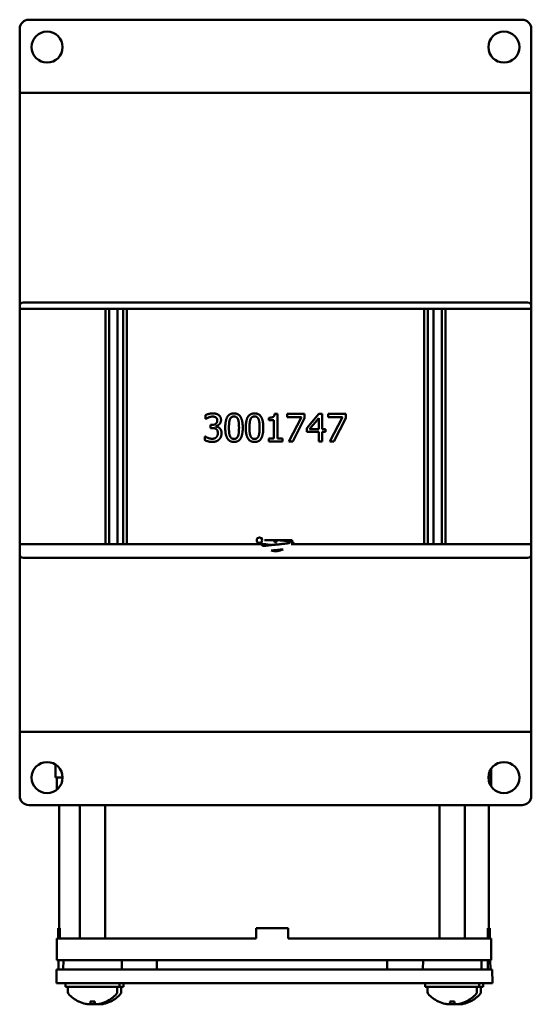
# Model space of a CAD drawing. Header units: inches. Extents: x 1.3 to 23.8, y 0.4 to 18.6.
# Tile 18 of 18: x 21 to 23.8, y 6.6 to 11.9. Entities that reach past the tile are written whole.
import ezdxf

# ---------------------------------------------------------------- set-up
doc = ezdxf.new("R2010")
doc.units = ezdxf.units.IN
doc.header["$LTSCALE"] = 0.8
doc.header["$MEASUREMENT"] = 0
doc.layers.add('Visible (ANSI)', color=7, linetype='Continuous', lineweight=50)

msp = doc.modelspace()

# ---------------------------------------------------------------- linework, layer by layer
at = {"layer": 'Visible (ANSI)'}
for p, q in [((21.0885, 11.9469), (23.7885, 11.9469)), ((21.0385, 11.5947), (21.0385, 11.8969)), ((23.8385, 11.8969), (23.8385, 11.5947)), ((21.0385, 11.5469), (21.0385, 11.5947)), ((23.8385, 11.5469), (23.8385, 11.5947)), ((21.0385, 11.5469), (21.0585, 11.5469)), ((21.0385, 11.5469), (21.0385, 10.3779)), ((21.0585, 11.5469), (23.8185, 11.5469)), ((23.8185, 11.5469), (23.8385, 11.5469)), ((23.8385, 10.3779), (23.8385, 11.5469)), ((21.0385, 10.3629), (21.0385, 10.3779)), ((21.0385, 9.0759), (21.0385, 10.3629)), ((21.0385, 10.3629), (23.8385, 10.3629)), ((21.0585, 10.3979), (23.8185, 10.3979)), ((21.509, 10.3629), (21.509, 9.0759)), ((21.5284, 9.0759), (21.5284, 10.3629)), ((21.5747, 10.3629), (21.5747, 9.0759)), ((21.6047, 9.0759), (21.6047, 10.3629)), ((21.6241, 9.0759), (21.6241, 10.3629)), ((23.253, 10.3629), (23.253, 9.0759)), ((23.2724, 9.0759), (23.2724, 10.3629)), ((23.3024, 10.3629), (23.3024, 9.0759)), ((23.3487, 9.0759), (23.3487, 10.3629)), ((23.3681, 9.0759), (23.3681, 10.3629)), ((23.8385, 10.3779), (23.8385, 10.3629)), ((23.8385, 10.3629), (23.8385, 9.0759)), ((22.0563, 9.7607), (22.0563, 9.7819)), ((22.0575, 9.7607), (22.0563, 9.7607)), ((22.4028, 9.7539), (22.4028, 9.7676)), ((22.4338, 9.7885), (22.4494, 9.7885)), ((22.4494, 9.7885), (22.4494, 9.6533)), ((22.5026, 9.788), (22.5978, 9.788)), ((22.5026, 9.7704), (22.5026, 9.788)), ((22.58, 9.7704), (22.5026, 9.7704)), ((22.5115, 9.638), (22.58, 9.7704)), ((22.5978, 9.7655), (22.5329, 9.638)), ((22.5978, 9.788), (22.5978, 9.7655)), ((22.6092, 9.7107), (22.6763, 9.788)), ((22.6755, 9.7643), (22.625, 9.7057)), ((22.6755, 9.7057), (22.6755, 9.7643)), ((22.6763, 9.788), (22.6948, 9.788)), ((22.6948, 9.788), (22.6948, 9.7057)), ((22.7277, 9.788), (22.8229, 9.788)), ((22.7277, 9.7704), (22.7277, 9.788)), ((22.8052, 9.7704), (22.7277, 9.7704)), ((22.7366, 9.638), (22.8052, 9.7704)), ((22.8229, 9.7655), (22.758, 9.638)), ((22.8229, 9.788), (22.8229, 9.7655)), ((22.0828, 9.7277), (22.0894, 9.7277)), ((22.0828, 9.7111), (22.0828, 9.7277)), ((22.0913, 9.7111), (22.0828, 9.7111)), ((22.1127, 9.7214), (22.1127, 9.72)), ((22.43, 9.7539), (22.4028, 9.7539)), ((22.43, 9.6533), (22.43, 9.7539)), ((22.6092, 9.6896), (22.6092, 9.7107)), ((22.625, 9.7057), (22.6755, 9.7057)), ((22.6948, 9.7057), (22.7127, 9.7057)), ((22.7127, 9.7057), (22.7127, 9.6896)), ((22.0521, 9.6654), (22.0536, 9.6654)), ((22.0521, 9.6441), (22.0521, 9.6654)), ((22.4028, 9.6533), (22.43, 9.6533)), ((22.4028, 9.638), (22.4028, 9.6533)), ((22.4494, 9.6533), (22.476, 9.6533)), ((22.476, 9.6533), (22.476, 9.638)), ((22.6755, 9.6896), (22.6092, 9.6896)), ((22.6755, 9.638), (22.6755, 9.6896)), ((22.6948, 9.6896), (22.6948, 9.638)), ((22.7127, 9.6896), (22.6948, 9.6896)), ((22.476, 9.638), (22.4028, 9.638)), ((22.5329, 9.638), (22.5115, 9.638)), ((22.6948, 9.638), (22.6755, 9.638)), ((22.758, 9.638), (22.7366, 9.638)), ((21.0385, 9.0759), (22.3611, 9.0759)), ((21.0385, 9.0199), (21.0385, 9.0759)), ((22.3479, 9.0759), (22.3479, 9.0809)), ((22.3787, 9.0969), (22.4335, 9.0969)), ((22.4335, 9.0969), (22.4435, 9.0969)), ((22.4335, 9.0969), (22.4335, 9.0869)), ((22.4335, 9.0869), (22.4435, 9.0869)), ((22.4435, 9.0969), (22.4435, 9.0869)), ((22.4435, 9.0969), (22.5289, 9.0969)), ((22.4758, 9.0951), (22.5289, 9.0951)), ((22.5249, 9.0759), (23.8385, 9.0759)), ((22.5289, 9.0969), (22.5289, 9.0951)), ((22.5289, 9.0951), (22.5292, 9.0951)), ((22.5292, 9.0951), (22.5292, 9.0866)), ((23.8385, 9.0759), (23.8385, 9.0199)), ((21.0385, 9.0199), (21.0385, 8.0469)), ((23.8385, 8.0469), (23.8385, 9.0199)), ((23.8185, 8.9999), (21.0585, 8.9999)), ((21.0585, 8.0469), (21.0385, 8.0469)), ((21.0385, 8.0469), (21.0385, 7.999)), ((21.0585, 8.0469), (23.8185, 8.0469)), ((23.8385, 8.0469), (23.8185, 8.0469)), ((23.8385, 8.0469), (23.8385, 7.999)), ((21.0385, 7.6969), (21.0385, 7.999)), ((23.8385, 7.999), (23.8385, 7.6969)), ((21.234, 7.7969), (21.2346, 7.8683)), ((23.6196, 7.7969), (23.6191, 7.8459)), ((21.2451, 7.7969), (21.234, 7.7969)), ((21.2414, 7.7303), (21.2414, 7.7969)), ((21.2451, 7.7969), (21.2735, 7.7969)), ((23.6174, 7.7969), (23.6035, 7.7969)), ((23.6174, 7.7969), (23.6196, 7.7969)), ((23.6193, 7.7476), (23.6193, 7.7969)), ((23.6196, 7.7969), (23.6196, 7.7969)), ((23.7885, 7.6469), (21.0885, 7.6469)), ((21.2554, 6.9729), (21.2554, 7.6469)), ((21.3682, 6.9169), (21.3682, 7.6469)), ((21.5062, 6.9169), (21.5062, 7.6469)), ((23.3366, 6.9169), (23.3366, 7.6469)), ((23.4746, 6.9169), (23.4746, 7.6469)), ((23.6054, 6.9729), (23.6054, 7.6469)), ((21.258, 6.9729), (21.2497, 6.9729)), ((21.2497, 6.9169), (21.2497, 6.9729)), ((21.258, 6.9729), (21.258, 6.9169)), ((22.3326, 6.9169), (22.3326, 6.9729)), ((22.5086, 6.9729), (22.3326, 6.9729)), ((22.5086, 6.9729), (22.5086, 6.9169)), ((22.5086, 6.9729), (22.5086, 6.9729)), ((22.5086, 6.9169), (22.5086, 6.9729)), ((23.6096, 6.9729), (23.6013, 6.9729)), ((23.6013, 6.9169), (23.6013, 6.9729)), ((23.6096, 6.9169), (23.6096, 6.9729)), ((23.611, 6.9729), (23.6096, 6.9729)), ((23.611, 6.9169), (23.611, 6.9729)), ((21.2414, 6.7969), (21.2414, 6.9169)), ((21.2414, 6.9169), (21.3406, 6.9169)), ((22.3326, 6.9169), (21.3406, 6.9169)), ((23.5005, 6.9169), (22.5086, 6.9169)), ((23.5005, 6.9169), (23.6014, 6.9169)), ((23.6096, 6.9169), (23.6014, 6.9169)), ((23.6193, 6.9169), (23.611, 6.9169)), ((23.6193, 6.7969), (23.6193, 6.9169)), ((23.6193, 6.9169), (23.6193, 6.9169)), ((21.3406, 6.7969), (21.2414, 6.7969)), ((21.2505, 6.7469), (21.2509, 6.7969)), ((21.2775, 6.7969), (21.2771, 6.7469)), ((22.9599, 6.7969), (21.3406, 6.7969)), ((21.5969, 6.7969), (21.5974, 6.7469)), ((21.7882, 6.7469), (21.7884, 6.7969)), ((23.0501, 6.7969), (22.9599, 6.7969)), ((23.0504, 6.7969), (23.0501, 6.7969)), ((23.0503, 6.7469), (23.0501, 6.7969)), ((23.5005, 6.7969), (23.0504, 6.7969)), ((23.2459, 6.7969), (23.2454, 6.7469)), ((23.6014, 6.7969), (23.5005, 6.7969)), ((23.5653, 6.7969), (23.5658, 6.7469)), ((23.6003, 6.7469), (23.5999, 6.7969)), ((23.6193, 6.7969), (23.6014, 6.7969)), ((23.6147, 6.7469), (23.6143, 6.7969)), ((23.6193, 6.7969), (23.6193, 6.7969)), ((21.2396, 6.6719), (21.2402, 6.7469)), ((21.2402, 6.7469), (21.3638, 6.7469)), ((21.3638, 6.7469), (23.4746, 6.7469)), ((23.4746, 6.7469), (23.601, 6.7469)), ((23.601, 6.7469), (23.625, 6.7469)), ((23.625, 6.7469), (23.625, 6.7469)), ((23.6256, 6.6719), (23.625, 6.7469)), ((21.3631, 6.6719), (21.2396, 6.6719)), ((21.2897, 6.6719), (21.2897, 6.6509)), ((21.5847, 6.6509), (21.2897, 6.6509)), ((21.3022, 6.6228), (21.3022, 6.6509)), ((21.3631, 6.6719), (23.4752, 6.6719)), ((21.5722, 6.6228), (21.5722, 6.6509)), ((21.5847, 6.6719), (21.5847, 6.6509)), ((21.6071, 6.6509), (21.5847, 6.6509)), ((21.5946, 6.6228), (21.5946, 6.6509)), ((21.6071, 6.6719), (21.6071, 6.6509)), ((23.2581, 6.6719), (23.2581, 6.6509)), ((23.5531, 6.6509), (23.2581, 6.6509)), ((23.2706, 6.6228), (23.2706, 6.6509)), ((23.6016, 6.6719), (23.4752, 6.6719)), ((23.5406, 6.6228), (23.5406, 6.6509)), ((23.5531, 6.6719), (23.5531, 6.6509)), ((23.5755, 6.6509), (23.5531, 6.6509)), ((23.563, 6.6228), (23.563, 6.6509)), ((23.5755, 6.6719), (23.5755, 6.6509)), ((23.6016, 6.6719), (23.6256, 6.6719)), ((23.6256, 6.6719), (23.6256, 6.6719)), ((21.425, 6.571), (21.4494, 6.571)), ((21.4262, 6.5581), (21.4273, 6.571)), ((21.4483, 6.5581), (21.4471, 6.571)), ((23.3934, 6.571), (23.4178, 6.571)), ((23.3946, 6.5581), (23.3957, 6.571)), ((23.4166, 6.5581), (23.4155, 6.571))]:
    msp.add_line(p, q, dxfattribs=at)
for centre, radius in [((21.1885, 11.7969), 0.085), ((23.6885, 11.7969), 0.085), ((22.3508, 9.0969), 0.015), ((21.1885, 7.7969), 0.085), ((23.6885, 7.7969), 0.085)]:
    msp.add_circle(centre, radius, dxfattribs=at)
for centre, radius, start, end in [((21.0885, 11.8969), 0.05, 90, 180), ((23.7885, 11.8969), 0.05, 0, 90), ((21.0585, 10.3779), 0.02, 90, 180), ((23.8185, 10.3779), 0.02, 0, 90), ((22.4385, 9.1339), 0.0968, 216.8146, 225.2671), ((21.0585, 9.0199), 0.02, 180, 270), ((22.4385, 9.1339), 0.0968, 255.4841, 295.6849), ((23.8185, 9.0199), 0.02, 270, 0), ((21.0885, 7.6969), 0.05, 180, 270), ((23.7885, 7.6969), 0.05, 270, 0), ((21.3172, 6.6228), 0.015, 180, 221.6116), ((21.4372, 6.7294), 0.1755, 221.6116, 244.0262), ((21.4372, 6.7294), 0.1755, 295.9738, 318.3884), ((21.4596, 6.7294), 0.1755, 295.9738, 318.3884), ((21.5572, 6.6228), 0.015, 318.3884, 0), ((21.5796, 6.6228), 0.015, 318.3884, 0), ((23.2856, 6.6228), 0.015, 180, 221.6116), ((23.4056, 6.7294), 0.1755, 221.6116, 244.0262), ((23.4056, 6.7294), 0.1755, 295.9738, 318.3884), ((23.428, 6.7294), 0.1755, 295.9738, 318.3884), ((23.5256, 6.6228), 0.015, 318.3884, 0), ((23.548, 6.6228), 0.015, 318.3884, 0), ((21.3628, 6.5766), 0.0056, 244.0262, 266.9688), ((21.5116, 6.5766), 0.0056, 273.0312, 295.9738), ((21.534, 6.5766), 0.0056, 273.0312, 295.9738), ((23.3312, 6.5766), 0.0056, 244.0262, 266.9688), ((23.48, 6.5766), 0.0056, 273.0312, 295.9738), ((23.5024, 6.5766), 0.0056, 273.0312, 295.9738)]:
    msp.add_arc(centre, radius, start, end, dxfattribs=at)
for centre, major_axis, ratio, start_param, end_param in [((21.4368, 6.7288), (-0.1419, 0.103), 0.994184, 1.750128, 1.978889), ((21.4435, 6.7288), (-0.0153, -0.1747), 0.063267, 5.837382, 6.066143), ((21.4309, 6.7288), (0.0153, -0.1747), 0.063267, 0.217042, 0.445804), ((21.4376, 6.7288), (-0.1419, -0.103), 0.994184, 1.162703, 1.391464), ((21.46, 6.7288), (-0.1419, -0.103), 0.994184, 1.162703, 1.391464), ((23.4052, 6.7288), (-0.1419, 0.103), 0.994184, 1.750128, 1.978889), ((23.4119, 6.7288), (-0.0153, -0.1747), 0.063267, 5.837382, 6.066143), ((23.3993, 6.7288), (0.0153, -0.1747), 0.063267, 0.217042, 0.445804), ((23.406, 6.7288), (-0.1419, -0.103), 0.994184, 1.162703, 1.391464), ((23.4284, 6.7288), (-0.1419, -0.103), 0.994184, 1.162703, 1.391464)]:
    msp.add_ellipse(centre, major_axis=major_axis, ratio=ratio, start_param=start_param, end_param=end_param, dxfattribs=at)
for points, degree in [([(22.0563, 9.7819), (22.0628, 9.7855), (22.0853, 9.7912), (22.0954, 9.7912)], 2), ([(22.0723, 9.7691), (22.0674, 9.767), (22.0603, 9.7626), (22.0575, 9.7607)], 2), ([(22.0938, 9.7738), (22.0884, 9.7738), (22.0775, 9.7711), (22.0723, 9.7691)], 2), ([(22.1121, 9.7692), (22.1083, 9.7717), (22.099, 9.7738), (22.0938, 9.7738)], 2), ([(22.0954, 9.7912), (22.1056, 9.7912), (22.1208, 9.787), (22.127, 9.7827)], 2), ([(22.12, 9.7529), (22.12, 9.7586), (22.1156, 9.7667), (22.1121, 9.7692)], 2), ([(22.127, 9.7827), (22.1336, 9.7779), (22.1404, 9.7642), (22.1404, 9.755)], 2), ([(22.1634, 9.7129), (22.1634, 9.7535), (22.1868, 9.7911), (22.2114, 9.7911)], 2), ([(22.189, 9.7586), (22.186, 9.7509), (22.1838, 9.7276), (22.1838, 9.7129)], 2), ([(22.2114, 9.7744), (22.203, 9.7744), (22.1922, 9.7665), (22.189, 9.7586)], 2), ([(22.2114, 9.7911), (22.236, 9.7911), (22.2593, 9.7522), (22.2593, 9.713)], 2), ([(22.2334, 9.7588), (22.2303, 9.7665), (22.2198, 9.7744), (22.2114, 9.7744)], 2), ([(22.2388, 9.713), (22.2388, 9.7285), (22.2364, 9.7512), (22.2334, 9.7588)], 2), ([(22.2759, 9.7129), (22.2759, 9.7535), (22.2994, 9.7911), (22.3239, 9.7911)], 2), ([(22.3016, 9.7586), (22.2985, 9.7509), (22.2963, 9.7276), (22.2963, 9.7129)], 2), ([(22.3239, 9.7744), (22.3155, 9.7744), (22.3047, 9.7665), (22.3016, 9.7586)], 2), ([(22.3239, 9.7911), (22.3486, 9.7911), (22.3718, 9.7522), (22.3718, 9.713)], 2), ([(22.3459, 9.7588), (22.3429, 9.7665), (22.3323, 9.7744), (22.3239, 9.7744)], 2), ([(22.3514, 9.713), (22.3514, 9.7285), (22.349, 9.7512), (22.3459, 9.7588)], 2), ([(22.4028, 9.7676), (22.4183, 9.7676), (22.4328, 9.7764), (22.4338, 9.7885)], 2), ([(22.0894, 9.7277), (22.1029, 9.7277), (22.12, 9.7406), (22.12, 9.7529)], 2), ([(22.1139, 9.7057), (22.1096, 9.7088), (22.0981, 9.7111), (22.0913, 9.7111)], 2), ([(22.1404, 9.755), (22.1404, 9.7426), (22.1241, 9.7238), (22.1127, 9.7214)], 2), ([(22.1127, 9.72), (22.1174, 9.719), (22.1282, 9.7146), (22.1328, 9.7102)], 2), ([(22.1229, 9.684), (22.1229, 9.6921), (22.1181, 9.7027), (22.1139, 9.7057)], 2), ([(22.1328, 9.7102), (22.1375, 9.706), (22.1433, 9.6924), (22.1433, 9.6825)], 2), ([(22.2114, 9.6349), (22.1866, 9.6349), (22.1634, 9.6734), (22.1634, 9.7129)], 2), ([(22.1838, 9.7129), (22.1838, 9.6971), (22.1857, 9.6759), (22.1889, 9.6677)], 2), ([(22.2593, 9.713), (22.2593, 9.6727), (22.2358, 9.6349), (22.2114, 9.6349)], 2), ([(22.2335, 9.6673), (22.2364, 9.6747), (22.2388, 9.6976), (22.2388, 9.713)], 2), ([(22.3239, 9.6349), (22.2991, 9.6349), (22.2759, 9.6734), (22.2759, 9.7129)], 2), ([(22.2963, 9.7129), (22.2963, 9.6971), (22.2983, 9.6759), (22.3014, 9.6677)], 2), ([(22.3718, 9.713), (22.3718, 9.6727), (22.3484, 9.6349), (22.3239, 9.6349)], 2), ([(22.346, 9.6673), (22.349, 9.6747), (22.3514, 9.6976), (22.3514, 9.713)], 2), ([(22.0536, 9.6654), (22.0599, 9.6608), (22.0813, 9.6522), (22.0919, 9.6522)], 2), ([(22.0919, 9.6522), (22.0981, 9.6522), (22.1105, 9.6561), (22.1146, 9.6606)], 2), ([(22.1146, 9.6606), (22.1186, 9.6651), (22.1229, 9.6758), (22.1229, 9.684)], 2), ([(22.1433, 9.6825), (22.1433, 9.6724), (22.1364, 9.6553), (22.13, 9.6487)], 2), ([(22.1889, 9.6677), (22.1918, 9.6599), (22.2026, 9.6515), (22.2114, 9.6515)], 2), ([(22.2114, 9.6515), (22.2196, 9.6515), (22.2304, 9.6594), (22.2335, 9.6673)], 2), ([(22.3014, 9.6677), (22.3044, 9.6599), (22.3152, 9.6515), (22.3239, 9.6515)], 2), ([(22.3239, 9.6515), (22.3322, 9.6515), (22.343, 9.6594), (22.346, 9.6673)], 2), ([(22.0931, 9.6349), (22.0818, 9.6349), (22.0597, 9.6403), (22.0521, 9.6441)], 2), ([(22.13, 9.6487), (22.1235, 9.6419), (22.1049, 9.6349), (22.0931, 9.6349)], 2), ([(22.4581, 9.0444), (22.4628, 9.0439), (22.4674, 9.0435), (22.4719, 9.043)], 3)]:
    msp.add_open_spline(points, degree=degree, dxfattribs=at)
for points, knots in [([(22.419, 9.0706), (22.4153, 9.071), (22.4117, 9.0713), (22.3993, 9.0726), (22.3908, 9.0735), (22.3755, 9.0753), (22.3687, 9.0763), (22.357, 9.0783), (22.3525, 9.0792), (22.3462, 9.0816), (22.3442, 9.0825), (22.3406, 9.0854), (22.3393, 9.0867), (22.3373, 9.0899), (22.3365, 9.0918), (22.3359, 9.0948), (22.3358, 9.0958), (22.3358, 9.0969)], [11.5074335, 11.5074335, 11.5074335, 11.5074335, 11.5358221, 11.5358221, 11.6081342, 11.6081342, 11.6821041, 11.6821041, 11.7607274, 11.7607274, 11.7956161, 11.7956161, 11.8139562, 11.8139562, 11.8313769, 11.8313769, 11.8404212, 11.8404212, 11.8404212, 11.8404212]), ([(22.3606, 9.1082), (22.3617, 9.1079), (22.3631, 9.1076), (22.3649, 9.1073), (22.3649, 9.1072), (22.3649, 9.1072)], [0.09702202, 0.09702202, 0.09702202, 0.09702202, 0.12664969, 0.12664969, 0.12708979, 0.12708979, 0.12708979, 0.12708979]), ([(22.3704, 9.0652), (22.3725, 9.0655), (22.3747, 9.0658), (22.3855, 9.0672), (22.3956, 9.0683), (22.4154, 9.0703), (22.4252, 9.0712), (22.4443, 9.073), (22.4539, 9.074), (22.4718, 9.0757), (22.4804, 9.0766), (22.4953, 9.0784), (22.5018, 9.0792), (22.5094, 9.0805), (22.5115, 9.0809), (22.5149, 9.0815), (22.5162, 9.0819), (22.5178, 9.0823), (22.5182, 9.0825), (22.5182, 9.0825)], [10.5482511, 10.5482511, 10.5482511, 10.5482511, 10.5720296, 10.5720296, 10.659776, 10.659776, 10.7338742, 10.7338742, 10.8062209, 10.8062209, 10.8773872, 10.8773872, 10.9470401, 10.9470401, 10.979689, 10.979689, 11.0092282, 11.0092282, 11.0330043, 11.0330043, 11.0330043, 11.0330043]), ([(22.4581, 9.0969), (22.4633, 9.0964), (22.4683, 9.0959), (22.482, 9.0945), (22.4903, 9.0935), (22.505, 9.0917), (22.5115, 9.0908), (22.5225, 9.0887), (22.5266, 9.0879), (22.533, 9.0848), (22.535, 9.0836), (22.5377, 9.0808), (22.5384, 9.0798), (22.5396, 9.0778), (22.54, 9.0769), (22.5404, 9.0759)], [0.4072037, 0.4072037, 0.4072037, 0.4072037, 0.4473109, 0.4473109, 0.5198308, 0.5198308, 0.5942228, 0.5942228, 0.674591, 0.674591, 0.7034547, 0.7034547, 0.7154272, 0.7154272, 0.7246906, 0.7246906, 0.7246906, 0.7246906]), ([(22.4805, 9.0466), (22.4803, 9.0466), (22.4802, 9.0466), (22.4712, 9.0456), (22.4615, 9.0447), (22.4423, 9.0428), (22.4326, 9.0419), (22.4203, 9.0407), (22.4173, 9.0404), (22.4143, 9.0402)], [1.0126743, 1.0126743, 1.0126743, 1.0126743, 1.0139925, 1.0139925, 1.0895305, 1.0895305, 1.162335, 1.162335, 1.1856833, 1.1856833, 1.1856833, 1.1856833]), ([(21.4262, 6.5584), (21.4263, 6.5577), (21.4259, 6.5571), (21.4236, 6.5562), (21.4218, 6.5559), (21.4176, 6.5558), (21.4148, 6.5559), (21.4088, 6.5566), (21.4055, 6.5571), (21.4013, 6.5579), (21.4002, 6.5582), (21.3991, 6.5584)], [0, 0, 0, 0, 0.0245201, 0.0245201, 0.0490401, 0.0490401, 0.0733788, 0.0733788, 0.0977174, 0.0977174, 0.1059587, 0.1059587, 0.1059587, 0.1059587]), ([(21.425, 6.571), (21.425, 6.571), (21.425, 6.5712), (21.4249, 6.5715), (21.4249, 6.5715), (21.4249, 6.5716)], [0.063402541, 0.063402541, 0.063402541, 0.063402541, 0.068700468, 0.068700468, 0.069550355, 0.069550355, 0.069550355, 0.069550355]), ([(21.4484, 6.5576), (21.4482, 6.5572), (21.4478, 6.5569), (21.446, 6.5562), (21.4442, 6.5559), (21.4399, 6.5558), (21.4372, 6.5559), (21.4316, 6.5565), (21.4287, 6.557), (21.426, 6.5575)], [0.01020827, 0.01020827, 0.01020827, 0.01020827, 0.02452006, 0.02452006, 0.04904011, 0.04904011, 0.07337878, 0.07337878, 0.09447513, 0.09447513, 0.09447513, 0.09447513]), ([(21.4753, 6.5584), (21.4722, 6.5577), (21.4688, 6.5571), (21.4624, 6.5562), (21.4594, 6.5559), (21.4546, 6.5558), (21.4525, 6.5559), (21.4495, 6.5566), (21.4486, 6.5571), (21.4482, 6.5579), (21.4482, 6.5582), (21.4483, 6.5584)], [0, 0, 0, 0, 0.0245201, 0.0245201, 0.0490401, 0.0490401, 0.0733788, 0.0733788, 0.0977174, 0.0977174, 0.1059587, 0.1059587, 0.1059587, 0.1059587]), ([(21.4495, 6.5716), (21.4495, 6.5715), (21.4495, 6.5715), (21.4495, 6.5712), (21.4495, 6.571), (21.4494, 6.571)], [0.015061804, 0.015061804, 0.015061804, 0.015061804, 0.015911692, 0.015911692, 0.021209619, 0.021209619, 0.021209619, 0.021209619]), ([(21.4977, 6.5584), (21.4945, 6.5577), (21.4911, 6.5571), (21.4847, 6.5562), (21.4818, 6.5559), (21.477, 6.5558), (21.4748, 6.5559), (21.472, 6.5565), (21.4712, 6.557), (21.4708, 6.5575)], [0, 0, 0, 0, 0.02452006, 0.02452006, 0.04904011, 0.04904011, 0.07337878, 0.07337878, 0.09447513, 0.09447513, 0.09447513, 0.09447513]), ([(23.3946, 6.5584), (23.3947, 6.5577), (23.3942, 6.5571), (23.392, 6.5562), (23.3902, 6.5559), (23.386, 6.5558), (23.3832, 6.5559), (23.3772, 6.5566), (23.3739, 6.5571), (23.3697, 6.5579), (23.3686, 6.5582), (23.3675, 6.5584)], [0, 0, 0, 0, 0.0245201, 0.0245201, 0.0490401, 0.0490401, 0.0733788, 0.0733788, 0.0977174, 0.0977174, 0.1059587, 0.1059587, 0.1059587, 0.1059587]), ([(23.3934, 6.571), (23.3934, 6.571), (23.3933, 6.5712), (23.3933, 6.5715), (23.3933, 6.5715), (23.3933, 6.5716)], [0.063402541, 0.063402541, 0.063402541, 0.063402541, 0.068700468, 0.068700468, 0.069550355, 0.069550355, 0.069550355, 0.069550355]), ([(23.4168, 6.5576), (23.4166, 6.5572), (23.4161, 6.5569), (23.4144, 6.5562), (23.4126, 6.5559), (23.4083, 6.5558), (23.4056, 6.5559), (23.3999, 6.5565), (23.3971, 6.557), (23.3944, 6.5575)], [0.01020827, 0.01020827, 0.01020827, 0.01020827, 0.02452006, 0.02452006, 0.04904011, 0.04904011, 0.07337878, 0.07337878, 0.09447513, 0.09447513, 0.09447513, 0.09447513]), ([(23.4437, 6.5584), (23.4406, 6.5577), (23.4371, 6.5571), (23.4308, 6.5562), (23.4278, 6.5559), (23.423, 6.5558), (23.4208, 6.5559), (23.4178, 6.5566), (23.417, 6.5571), (23.4166, 6.5579), (23.4166, 6.5582), (23.4166, 6.5584)], [0, 0, 0, 0, 0.0245201, 0.0245201, 0.0490401, 0.0490401, 0.0733788, 0.0733788, 0.0977174, 0.0977174, 0.1059587, 0.1059587, 0.1059587, 0.1059587]), ([(23.4179, 6.5716), (23.4179, 6.5715), (23.4179, 6.5715), (23.4179, 6.5712), (23.4178, 6.571), (23.4178, 6.571)], [0.015061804, 0.015061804, 0.015061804, 0.015061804, 0.015911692, 0.015911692, 0.021209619, 0.021209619, 0.021209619, 0.021209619]), ([(23.4661, 6.5584), (23.4629, 6.5577), (23.4595, 6.5571), (23.4531, 6.5562), (23.4501, 6.5559), (23.4453, 6.5558), (23.4432, 6.5559), (23.4404, 6.5565), (23.4396, 6.557), (23.4392, 6.5575)], [0, 0, 0, 0, 0.02452006, 0.02452006, 0.04904011, 0.04904011, 0.07337878, 0.07337878, 0.09447513, 0.09447513, 0.09447513, 0.09447513])]:
    msp.add_open_spline(points, degree=3, knots=knots, dxfattribs=at)

doc.saveas('drawing.dxf')
